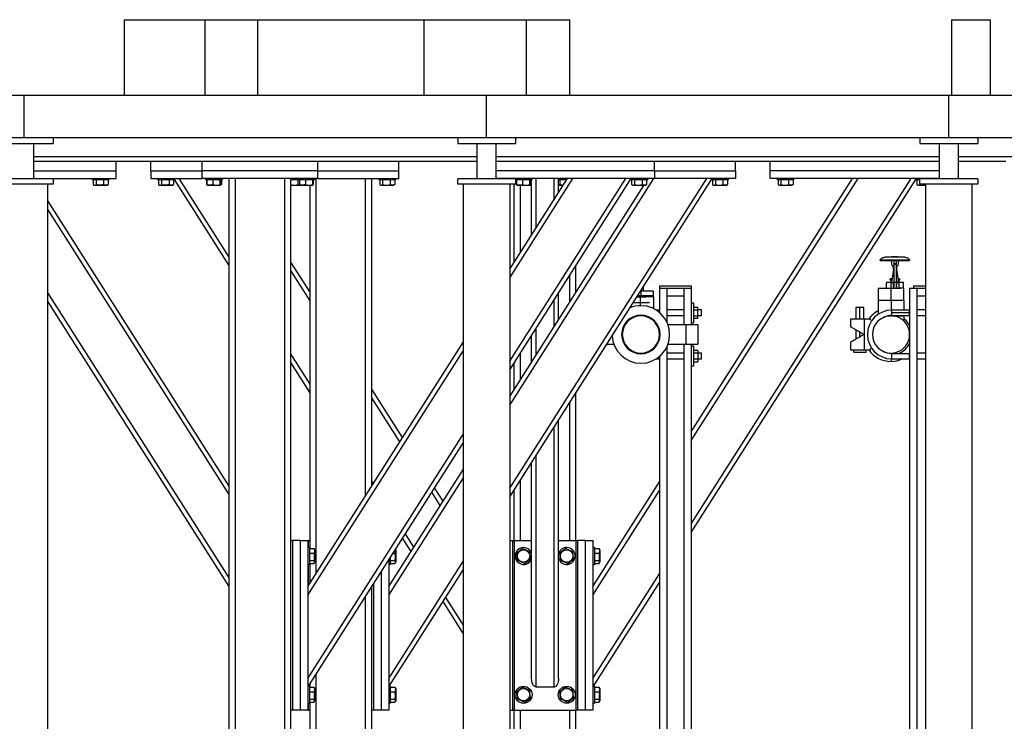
# Model space of a CAD drawing. Header units: millimetres. Extents: x 0 to 841, y 0 to 594.
# Tile 153 of 155: x 578 to 610, y 549 to 572. Entities that reach past the tile are written whole.
import ezdxf

# ---------------------------------------------------------------- set-up
doc = ezdxf.new("R2010")
doc.units = ezdxf.units.MM
doc.layers.add('TRAIT-FORT', color=4, linetype='Continuous', lineweight=25)

msp = doc.modelspace()

# ---------------------------------------------------------------- linework, layer by layer
at = {"layer": 'TRAIT-FORT', "color": 4, "linetype": 'Continuous', "lineweight": 25}
for p, q in [((581.53972, 569.05801), (581.53972, 571.52051)), ((581.53972, 571.52051), (584.15901, 571.52051)), ((584.15901, 569.05801), (584.15901, 571.52051)), ((584.15901, 571.52051), (585.85922, 571.52051)), ((585.85922, 571.52051), (585.85929, 571.52051)), ((585.85922, 569.05801), (585.85922, 571.52051)), ((585.85929, 571.52051), (585.8594, 571.52051)), ((585.85929, 569.05801), (585.85929, 571.52051)), ((585.8594, 571.52051), (591.25669, 571.52051)), ((585.8594, 569.05801), (585.8594, 571.52051)), ((591.2566, 571.52051), (594.57646, 571.52051)), ((591.25669, 569.05801), (591.25669, 571.52051)), ((594.57646, 569.05801), (594.57646, 571.52051)), ((594.57646, 571.52051), (595.98634, 571.52051)), ((595.98634, 569.05801), (595.98634, 571.52051)), ((608.3695, 571.52051), (608.3695, 569.05801)), ((608.3695, 571.52051), (609.6331, 571.52051)), ((609.6331, 569.05801), (609.6331, 571.52051)), ((578.28544, 569.05801), (563.28544, 569.05801)), ((578.28544, 567.68301), (578.28544, 569.05801)), ((593.28545, 569.05801), (578.28544, 569.05801)), ((593.28545, 567.68301), (593.28545, 569.05801)), ((608.28545, 569.05801), (593.28545, 569.05801)), ((608.28545, 567.68301), (608.28545, 569.05801)), ((623.28544, 569.05801), (608.28545, 569.05801)), ((578.28544, 567.68301), (563.28544, 567.68301)), ((577.34794, 567.50801), (579.22295, 567.50801)), ((593.28545, 567.68301), (578.28544, 567.68301)), ((578.58544, 567.50801), (578.58544, 566.35801)), ((579.22295, 567.68301), (579.22295, 567.50801)), ((592.34794, 567.68301), (592.34794, 567.50801)), ((592.34794, 567.50801), (594.22295, 567.50801)), ((592.98545, 566.35801), (592.98545, 567.50801)), ((608.28545, 567.68301), (593.28545, 567.68301)), ((593.58544, 567.50801), (593.58544, 566.35801)), ((594.22295, 567.68301), (594.22295, 567.50801)), ((607.34795, 567.68301), (607.34795, 567.50801)), ((607.34795, 567.50801), (609.22294, 567.50801)), ((607.98544, 566.35801), (607.98544, 567.50801)), ((623.28544, 567.68301), (608.28545, 567.68301)), ((608.58545, 567.50801), (608.58545, 566.35801)), ((609.22294, 567.68301), (609.22294, 567.50801)), ((592.98545, 567.07051), (578.58544, 567.07051)), ((584.06113, 566.92051), (578.58544, 566.92051)), ((581.26113, 566.62051), (581.26113, 566.92051)), ((582.38613, 566.62051), (582.38613, 566.92051)), ((587.81112, 566.92051), (584.06113, 566.92051)), ((584.06113, 566.62051), (584.06113, 566.92051)), ((592.98545, 566.92051), (587.81112, 566.92051)), ((587.81112, 566.62051), (587.81112, 566.92051)), ((590.43612, 566.62051), (590.43612, 566.92051)), ((607.98544, 567.07051), (593.58544, 567.07051)), ((598.73613, 566.92051), (593.58544, 566.92051)), ((607.98544, 566.92051), (598.73613, 566.92051)), ((598.73613, 566.62051), (598.73613, 566.92051)), ((601.36113, 566.62051), (601.36113, 566.92051)), ((602.48613, 566.62051), (602.48613, 566.92051)), ((622.98544, 567.07051), (608.58545, 567.07051)), ((610.13612, 566.92051), (608.58545, 566.92051)), ((578.58544, 566.62051), (581.26113, 566.62051)), ((581.26113, 566.37051), (581.26113, 566.62051)), ((582.38613, 566.62051), (582.38613, 566.37051)), ((582.38613, 566.62051), (584.06113, 566.62051)), ((584.06113, 566.37051), (584.06113, 566.62051)), ((587.81112, 566.62051), (584.06113, 566.62051)), ((587.81112, 566.62051), (590.43612, 566.62051)), ((587.81112, 566.37051), (587.81112, 566.62051)), ((590.43612, 566.37051), (590.43612, 566.62051)), ((598.73613, 566.62051), (593.58544, 566.62051)), ((598.73613, 566.62051), (598.73613, 566.37051)), ((598.73613, 566.62051), (601.36113, 566.62051)), ((601.36113, 566.62051), (601.36113, 566.37051)), ((602.48613, 566.37051), (602.48613, 566.62051)), ((607.98544, 566.62051), (602.48613, 566.62051)), ((579.22295, 566.35801), (577.34794, 566.35801)), ((579.22295, 566.18301), (577.34794, 566.18301)), ((578.58544, 566.37051), (581.26113, 566.37051)), ((578.59337, 566.35801), (578.58544, 566.37047)), ((579.03544, 566.18301), (579.03544, 544.10801)), ((579.22295, 566.35801), (579.22295, 566.18301)), ((580.48613, 566.37051), (580.48613, 566.32051)), ((581.03612, 566.32051), (580.48613, 566.32051)), ((580.51763, 566.32051), (580.51763, 566.17062)), ((580.52996, 566.16242), (580.55925, 566.14551)), ((580.61313, 566.32051), (580.61313, 566.17062)), ((580.85663, 566.32051), (580.85663, 566.17062)), ((580.963, 566.14551), (580.99229, 566.16242)), ((581.00463, 566.17062), (580.99181, 566.16323)), ((581.00463, 566.32051), (581.00463, 566.17062)), ((581.03612, 566.32051), (581.03612, 566.37051)), ((582.38613, 566.37051), (584.06113, 566.37051)), ((582.61113, 566.37051), (582.61113, 566.32051)), ((583.16112, 566.32051), (582.61113, 566.32051)), ((582.64263, 566.32051), (582.64263, 566.17062)), ((582.65496, 566.16242), (582.68425, 566.14551)), ((582.73813, 566.32051), (582.73813, 566.17062)), ((582.98163, 566.32051), (582.98163, 566.17062)), ((583.088, 566.14551), (583.11729, 566.16242)), ((583.12962, 566.17062), (583.11681, 566.16323)), ((583.12962, 566.32051), (583.12962, 566.17062)), ((583.16112, 566.32051), (583.16112, 566.37051)), ((584.93613, 563.54193), (583.16112, 566.33122)), ((584.93613, 563.82133), (583.31393, 566.37051)), ((587.81112, 566.37051), (584.06113, 566.37051)), ((584.16112, 566.37051), (584.16112, 566.32051)), ((584.71113, 566.32051), (584.16112, 566.32051)), ((584.19263, 566.32051), (584.19263, 566.17062)), ((584.20497, 566.16242), (584.22199, 566.15259)), ((584.21011, 566.32051), (584.21011, 566.17062)), ((584.40582, 566.32051), (584.40582, 566.17062)), ((584.63184, 566.32051), (584.63184, 566.17062)), ((584.65082, 566.15291), (584.66729, 566.16242)), ((584.67962, 566.17062), (584.65805, 566.16259)), ((584.66215, 566.32051), (584.66215, 566.17062)), ((584.67962, 566.17062), (584.66682, 566.16323)), ((584.67962, 566.32051), (584.67962, 566.17062)), ((584.71113, 566.32051), (584.71113, 566.37051)), ((584.93613, 546.57051), (584.93613, 566.37051)), ((585.13612, 546.57051), (585.13612, 566.37051)), ((586.73613, 546.57051), (586.73613, 566.37051)), ((586.93612, 554.62051), (586.93612, 566.37051)), ((587.16113, 566.32051), (586.93612, 566.32051)), ((587.15664, 566.32051), (587.15664, 566.17062)), ((587.16113, 566.37051), (587.16113, 566.32051)), ((587.71113, 566.32051), (587.16113, 566.32051)), ((587.20496, 566.16242), (587.22186, 566.15266)), ((587.2101, 566.32051), (587.2101, 566.17062)), ((587.40582, 566.32051), (587.40582, 566.17062)), ((587.63185, 566.32051), (587.63185, 566.17062)), ((587.66216, 566.32051), (587.66216, 566.17062)), ((587.71113, 566.32051), (587.71113, 566.37051)), ((587.76112, 553.56225), (587.76112, 566.37051)), ((587.81112, 566.37051), (590.43612, 566.37051)), ((589.36113, 556.07653), (589.36113, 566.37051)), ((589.56112, 556.39082), (589.56112, 566.37051)), ((589.78613, 566.37051), (589.78613, 566.32051)), ((590.16647, 566.32051), (589.78613, 566.32051)), ((589.81763, 566.32051), (589.81763, 566.17062)), ((589.82997, 566.16242), (589.85925, 566.14551)), ((589.91314, 566.32051), (589.91314, 566.17062)), ((590.15663, 566.32051), (590.15663, 566.17062)), ((590.33613, 566.32051), (590.16647, 566.32051)), ((590.263, 566.14551), (590.29229, 566.16242)), ((590.30462, 566.17062), (590.29182, 566.16323)), ((590.30462, 566.32051), (590.30462, 566.17062)), ((590.33613, 566.32051), (590.33613, 566.37051)), ((592.34794, 566.18301), (592.34794, 566.35801)), ((594.22295, 566.35801), (592.34794, 566.35801)), ((594.22295, 566.18301), (592.34794, 566.18301)), ((592.53544, 544.10801), (592.53544, 566.18301)), ((598.73613, 566.37051), (593.58544, 566.37051)), ((594.01112, 566.35801), (594.01112, 566.37051)), ((594.03544, 563.42189), (595.91183, 566.37051)), ((594.03544, 563.1425), (596.08963, 566.37051)), ((594.03544, 560.44168), (597.80833, 566.37051)), ((594.03544, 559.0175), (598.71463, 566.37051)), ((594.03544, 556.31668), (600.43333, 566.37051)), ((594.03544, 560.16229), (597.96112, 566.33122)), ((594.03544, 556.03729), (600.58612, 566.33122)), ((594.03544, 566.18301), (594.03544, 544.10801)), ((594.18612, 566.35801), (594.18612, 566.37051)), ((594.18612, 563.65868), (594.18612, 566.18301)), ((594.21112, 566.37051), (594.21112, 566.35801)), ((594.22295, 566.35801), (594.22295, 566.18301)), ((594.2321, 566.32051), (594.22295, 566.32051)), ((594.76113, 566.32051), (594.2321, 566.32051)), ((594.2601, 566.32051), (594.2601, 566.17062)), ((594.45582, 566.32051), (594.45582, 566.17062)), ((594.68184, 566.32051), (594.68184, 566.17062)), ((594.69679, 566.15372), (594.74862, 566.16259)), ((594.71215, 566.32051), (594.71215, 566.17062)), ((594.74862, 564.54261), (594.74862, 566.32051)), ((594.76113, 566.32051), (594.76113, 566.37051)), ((594.89862, 564.77832), (594.89862, 566.37051)), ((595.47363, 565.68189), (595.47363, 566.37051)), ((595.61113, 566.37051), (595.61113, 566.32051)), ((595.6321, 566.32051), (595.61113, 566.32051)), ((595.62362, 565.91761), (595.62362, 566.32051)), ((595.88002, 566.32051), (595.6321, 566.32051)), ((595.6601, 566.32051), (595.6601, 566.17062)), ((595.85583, 566.32051), (595.85583, 566.28249)), ((597.96112, 566.37051), (597.96112, 566.32051)), ((598.34146, 566.32051), (597.96112, 566.32051)), ((597.99263, 566.32051), (597.99263, 566.17062)), ((598.00496, 566.16242), (598.03425, 566.14551)), ((598.08814, 566.32051), (598.08814, 566.17062)), ((598.33163, 566.32051), (598.33163, 566.17062)), ((598.51113, 566.32051), (598.34146, 566.32051)), ((598.438, 566.14551), (598.46729, 566.16242)), ((598.47962, 566.17062), (598.46682, 566.16323)), ((598.47962, 566.2806), (598.50502, 566.32051)), ((598.47962, 566.32051), (598.47962, 566.17062)), ((598.51113, 566.32051), (598.51113, 566.37051)), ((598.51113, 566.33011), (598.53683, 566.37051)), ((601.36113, 566.37051), (598.73613, 566.37051)), ((599.92859, 558.14683), (605.16183, 566.37051)), ((599.92859, 557.86744), (605.33963, 566.37051)), ((599.92859, 555.16662), (607.05833, 566.37051)), ((599.92859, 554.88723), (607.21112, 566.33122)), ((600.58612, 566.37051), (600.58612, 566.32051)), ((600.96646, 566.32051), (600.58612, 566.32051)), ((600.61763, 566.32051), (600.61763, 566.17062)), ((600.62996, 566.16242), (600.65925, 566.14551)), ((600.71314, 566.32051), (600.71314, 566.17062)), ((600.95663, 566.32051), (600.95663, 566.17062)), ((601.13613, 566.32051), (600.96646, 566.32051)), ((601.063, 566.14551), (601.09229, 566.16242)), ((601.10462, 566.17062), (601.09182, 566.16323)), ((601.10462, 566.32051), (601.10462, 566.17062)), ((601.13613, 566.32051), (601.13613, 566.37051)), ((607.98544, 566.37051), (602.48613, 566.37051)), ((602.71112, 566.37051), (602.71112, 566.32051)), ((603.09146, 566.32051), (602.71112, 566.32051)), ((602.74263, 566.32051), (602.74263, 566.17062)), ((602.75496, 566.16242), (602.78425, 566.14551)), ((602.83813, 566.32051), (602.83813, 566.17062)), ((603.08163, 566.32051), (603.08163, 566.17062)), ((603.26112, 566.32051), (603.09146, 566.32051)), ((603.188, 566.14551), (603.21729, 566.16242)), ((603.22963, 566.17062), (603.21682, 566.16323)), ((603.22963, 566.32051), (603.22963, 566.17062)), ((603.26112, 566.32051), (603.26112, 566.37051)), ((607.21112, 566.37051), (607.21112, 566.32051)), ((607.34795, 566.32051), (607.21112, 566.32051)), ((607.24263, 566.32051), (607.24263, 566.17062)), ((607.25497, 566.16242), (607.28426, 566.14551)), ((607.33814, 566.32051), (607.33814, 566.17062)), ((607.34795, 566.18301), (607.34795, 566.35801)), ((609.22294, 566.35801), (607.34795, 566.35801)), ((609.22294, 566.18301), (607.34795, 566.18301)), ((607.53544, 544.10801), (607.53544, 566.18301)), ((607.76113, 566.35801), (607.76113, 566.37051)), ((609.03544, 566.18301), (609.03544, 544.10801)), ((609.22294, 566.35801), (609.22294, 566.18301)), ((580.963, 566.14551), (580.55925, 566.14551)), ((583.088, 566.14551), (582.68425, 566.14551)), ((584.22199, 566.15259), (584.23425, 566.14551)), ((584.638, 566.14551), (584.23425, 566.14551)), ((584.638, 566.14551), (584.65026, 566.15259)), ((587.0362, 566.14551), (586.93612, 566.14551)), ((587.23425, 566.14551), (587.0362, 566.14551)), ((587.22199, 566.15259), (587.23425, 566.14551)), ((587.638, 566.14551), (587.23425, 566.14551)), ((587.56113, 554.364), (587.56113, 566.14551)), ((587.638, 566.14551), (587.65027, 566.15259)), ((590.0362, 566.14551), (589.85925, 566.14551)), ((590.263, 566.14551), (590.0362, 566.14551)), ((594.03544, 559.29689), (598.39365, 566.14551)), ((594.27199, 566.15259), (594.28426, 566.14551)), ((594.68801, 566.14551), (594.28426, 566.14551)), ((594.38612, 563.97296), (594.38612, 566.14551)), ((594.68801, 566.14551), (594.70026, 566.15259)), ((594.74862, 566.14551), (594.68801, 566.14551)), ((595.68425, 566.14551), (595.62362, 566.14551)), ((595.67198, 566.15259), (595.68425, 566.14551)), ((595.76865, 566.14551), (595.68425, 566.14551)), ((598.2112, 566.14551), (598.03425, 566.14551)), ((598.438, 566.14551), (598.2112, 566.14551)), ((600.8362, 566.14551), (600.65925, 566.14551)), ((601.063, 566.14551), (600.8362, 566.14551)), ((602.96119, 566.14551), (602.78425, 566.14551)), ((603.188, 566.14551), (602.96119, 566.14551)), ((607.4612, 566.14551), (607.28426, 566.14551)), ((607.53544, 566.14551), (607.4612, 566.14551)), ((584.93613, 556.39082), (579.03544, 565.66332)), ((584.93613, 556.11143), (579.03544, 565.38393)), ((587.56113, 562.67654), (586.93612, 563.65868)), ((606.05919, 563.70756), (606.05919, 563.72749)), ((606.05919, 563.72749), (607.0117, 563.72749)), ((606.05919, 563.70756), (607.0117, 563.70756)), ((606.24409, 563.8167), (606.21794, 563.8167)), ((606.44468, 563.53119), (606.42302, 563.70756)), ((606.43702, 563.82662), (606.43702, 563.81587)), ((606.63387, 563.82662), (606.43702, 563.82662)), ((606.49576, 563.695), (606.49576, 563.60418)), ((606.57513, 563.60418), (606.49576, 563.60418)), ((606.49576, 563.60418), (606.49576, 563.57305)), ((606.57513, 563.695), (606.57513, 563.60418)), ((606.57513, 563.60418), (606.57513, 563.57305)), ((606.64787, 563.70756), (606.62622, 563.53119)), ((606.63387, 563.81541), (606.63387, 563.82662)), ((606.85294, 563.8167), (606.83504, 563.8167)), ((607.0117, 563.72749), (607.0117, 563.70756)), ((587.56113, 562.39714), (586.93612, 563.37928)), ((596.18612, 562.67654), (596.18612, 563.54193)), ((606.49576, 563.49071), (606.4346, 563.05555)), ((606.44468, 563.53119), (606.49576, 563.53119)), ((606.48592, 563.42078), (606.48592, 563.434)), ((606.49576, 563.434), (606.48592, 563.434)), ((606.57513, 563.57305), (606.49576, 563.57305)), ((606.49576, 563.57305), (606.49576, 562.99652)), ((606.57513, 563.57305), (606.57513, 562.99652)), ((606.57513, 563.53119), (606.62622, 563.53119)), ((606.57513, 563.49071), (606.63629, 563.05555)), ((606.58496, 563.434), (606.57513, 563.434)), ((606.58496, 563.434), (606.58496, 563.42078)), ((595.98612, 562.36225), (595.98612, 563.22765)), ((606.25764, 562.80801), (606.25764, 562.99652)), ((606.41157, 562.99652), (606.25764, 562.99652)), ((606.44316, 563.1165), (606.38543, 563.1165)), ((606.38543, 563.09574), (606.38543, 563.1165)), ((606.38543, 563.09574), (606.44024, 563.09574)), ((606.41117, 563.02574), (606.38543, 563.09574)), ((606.39327, 562.99652), (606.49576, 562.99652)), ((606.41117, 563.02574), (606.42353, 563.02574)), ((606.41117, 562.99652), (606.41117, 563.02574)), ((606.41157, 562.80801), (606.41157, 562.99652)), ((606.47764, 562.99652), (606.41157, 562.99652)), ((606.47764, 562.99652), (606.47764, 562.80801)), ((606.48701, 562.99652), (606.47764, 562.99652)), ((606.57513, 562.99652), (606.49576, 562.99652)), ((606.49576, 562.99652), (606.49576, 562.80801)), ((606.67762, 562.99652), (606.57513, 562.99652)), ((606.57513, 562.99652), (606.57513, 562.80801)), ((606.59325, 562.99652), (606.58388, 562.99652)), ((606.59325, 562.80801), (606.59325, 562.99652)), ((606.59325, 562.99652), (606.65932, 562.99652)), ((606.68546, 563.1165), (606.62772, 563.1165)), ((606.63064, 563.09574), (606.68546, 563.09574)), ((606.64737, 563.02574), (606.65972, 563.02574)), ((606.65932, 562.99652), (606.65932, 562.80801)), ((606.81326, 562.99652), (606.65932, 562.99652)), ((606.68546, 563.09574), (606.65972, 563.02574)), ((606.65972, 563.02574), (606.65972, 562.99652)), ((606.68546, 563.1165), (606.68546, 563.09574)), ((606.81326, 562.80801), (606.81326, 562.99652)), ((584.93613, 553.41061), (579.03544, 562.68312)), ((595.62362, 561.79261), (595.62362, 562.65801)), ((598.2987, 562.71803), (598.28682, 562.71803)), ((598.2987, 562.71803), (598.2987, 562.73668)), ((598.70289, 562.71803), (598.2987, 562.71803)), ((598.2987, 562.55801), (598.2987, 562.71803)), ((598.3787, 562.71803), (598.3787, 562.86241)), ((598.70289, 562.55801), (598.70289, 562.71803)), ((598.89608, 562.88301), (599.92859, 562.88301)), ((598.89608, 562.88301), (598.89608, 562.80801)), ((598.89608, 562.80801), (599.13358, 562.80801)), ((598.89608, 562.80801), (598.89608, 562.02034)), ((598.89608, 562.80801), (599.92859, 562.80801)), ((599.13358, 562.80801), (599.13358, 561.71355)), ((599.69109, 562.80801), (599.69109, 561.62551)), ((599.69109, 562.80801), (599.92859, 562.80801)), ((599.92859, 562.88301), (599.92859, 562.80801)), ((599.92859, 562.80801), (599.92859, 561.62551)), ((605.99293, 562.80801), (605.99293, 562.41126)), ((605.99293, 562.80801), (606.41044, 562.80801)), ((606.41044, 562.41126), (606.41044, 562.80801)), ((606.41044, 562.80801), (606.70741, 562.80801)), ((606.59325, 562.80801), (606.65932, 562.80801)), ((606.81326, 562.80801), (606.65932, 562.80801)), ((606.81718, 562.80801), (606.82796, 562.80801)), ((606.82796, 562.41126), (606.82796, 562.80801)), ((607.0137, 562.80801), (607.0137, 544.25801)), ((607.0137, 562.80801), (607.2512, 562.80801)), ((607.13869, 562.88301), (607.13869, 562.80801)), ((607.13869, 562.88301), (607.53544, 562.88301)), ((607.2512, 562.80801), (607.53544, 562.80801)), ((607.2512, 562.80801), (607.2512, 544.25801)), ((584.93613, 553.13122), (579.03544, 562.40372)), ((595.47363, 561.55689), (595.47363, 562.42229)), ((598.28565, 562.33246), (598.04146, 562.33246)), ((598.16547, 562.52734), (598.28544, 562.52734)), ((598.2987, 562.55801), (598.18499, 562.55801)), ((598.28544, 562.33246), (598.28544, 562.52734)), ((598.28544, 562.52734), (598.44907, 562.52734)), ((598.56736, 562.33246), (598.28565, 562.33246)), ((598.28565, 562.24143), (598.28565, 562.33246)), ((598.70289, 562.55801), (598.2987, 562.55801)), ((598.2987, 562.55801), (598.2987, 562.52734)), ((598.7112, 562.52734), (598.44907, 562.52734)), ((598.63207, 562.52734), (598.63207, 562.55801)), ((598.7112, 562.14245), (598.7112, 562.52734)), ((599.13358, 562.55801), (599.69109, 562.55801)), ((599.92859, 562.33676), (600.00358, 562.33676)), ((600.00358, 562.33676), (600.00358, 561.68676)), ((605.98919, 562.41126), (605.98919, 561.9609)), ((606.41065, 562.41126), (605.98919, 562.41126)), ((606.83169, 562.41126), (606.41065, 562.41126)), ((606.41065, 562.41126), (606.41065, 562.09884)), ((606.83169, 562.09926), (606.83169, 562.41126)), ((607.2512, 562.55801), (607.53544, 562.55801)), ((598.88984, 562.09926), (598.78807, 562.09926)), ((598.88984, 562.02558), (598.88984, 562.11176)), ((598.89608, 562.11176), (598.88984, 562.11176)), ((599.69109, 562.11176), (599.13358, 562.11176)), ((600.00358, 562.19939), (600.14108, 562.19939)), ((600.00358, 562.10558), (600.14108, 562.10558)), ((600.14108, 562.10558), (600.14108, 562.19939)), ((600.26483, 562.11176), (600.14108, 562.11176)), ((600.14108, 561.91794), (600.14108, 562.10558)), ((600.26483, 561.91176), (600.26483, 562.11176)), ((605.27294, 562.18301), (605.27294, 561.80801)), ((605.39795, 562.18301), (605.27294, 562.18301)), ((605.52294, 562.18301), (605.39795, 562.18301)), ((605.39795, 561.80801), (605.39795, 562.18301)), ((605.52294, 561.80801), (605.52294, 562.18301)), ((607.00744, 562.09926), (606.43619, 562.09926)), ((606.43619, 562.01176), (606.43619, 562.09926)), ((606.43619, 561.92426), (606.43619, 562.01176)), ((607.00744, 562.01176), (606.43619, 562.01176)), ((607.00744, 561.91176), (607.00744, 562.11176)), ((607.0137, 562.11176), (607.00744, 562.11176)), ((607.53544, 562.11176), (607.2512, 562.11176)), ((599.69109, 561.91176), (599.13358, 561.91176)), ((600.00358, 561.91794), (600.14108, 561.91794)), ((600.14108, 561.82412), (600.00358, 561.82412)), ((600.14108, 561.82412), (600.14108, 561.91794)), ((600.26483, 561.91176), (600.14108, 561.91176)), ((605.09799, 561.80801), (605.09799, 561.56045)), ((605.54795, 561.80801), (605.098, 561.80801)), ((605.54795, 560.80801), (605.54795, 561.80801)), ((605.74419, 561.80801), (605.54795, 561.80801)), ((605.74419, 561.76702), (605.74419, 561.80801)), ((606.31028, 561.91126), (606.41065, 561.91126)), ((606.41065, 561.92373), (606.41065, 561.91126)), ((606.41065, 561.91126), (606.83169, 561.91126)), ((606.43619, 561.92426), (607.00744, 561.92426)), ((606.83169, 561.91126), (606.83169, 561.92426)), ((606.83169, 561.73981), (606.83169, 561.91126)), ((607.0137, 561.91176), (607.00744, 561.91176)), ((607.53544, 561.91176), (607.2512, 561.91176)), ((594.89862, 560.65332), (594.89862, 561.51872)), ((599.74805, 561.62551), (599.17063, 561.62551)), ((599.74805, 561.62551), (599.74805, 560.99051)), ((600.13752, 561.62551), (599.74805, 561.62551)), ((599.92859, 561.68676), (600.00358, 561.68676)), ((600.13752, 561.62551), (600.13752, 560.99051)), ((605.27294, 561.45956), (605.27294, 561.15645)), ((605.39795, 561.22862), (605.39795, 561.38739)), ((587.48613, 553.13011), (592.53544, 561.06475)), ((594.74862, 560.41761), (594.74862, 561.28301)), ((605.09799, 561.05565), (605.09799, 560.80801)), ((605.52294, 561.30079), (605.52294, 561.31522)), ((605.53546, 561.30303), (605.53546, 561.31318)), ((587.48613, 552.85071), (592.53544, 560.78535)), ((597.18749, 560.99051), (597.41504, 560.99051)), ((599.13358, 560.90246), (599.13358, 544.25801)), ((599.17063, 560.99051), (599.74805, 560.99051)), ((599.69109, 560.99051), (599.69109, 544.25801)), ((599.74805, 560.99051), (600.13752, 560.99051)), ((599.92859, 560.99051), (599.92859, 544.25801)), ((600.00358, 560.92926), (599.92859, 560.92926)), ((600.00358, 560.92926), (600.00358, 560.27926)), ((600.14108, 560.79189), (600.00358, 560.79189)), ((600.14108, 560.79189), (600.14108, 560.69807)), ((605.19795, 560.73301), (605.19795, 560.80801)), ((605.19795, 560.73301), (605.59794, 560.73301)), ((605.54795, 560.80801), (605.74419, 560.80801)), ((605.59794, 560.73301), (605.59794, 560.80801)), ((605.74419, 560.80801), (605.74419, 560.84899)), ((587.56113, 559.69633), (586.93612, 560.67847)), ((594.38612, 559.84796), (594.38612, 560.71336)), ((598.78807, 560.51676), (598.88984, 560.51676)), ((598.88984, 560.50426), (598.88984, 560.59043)), ((598.89608, 560.50426), (598.88984, 560.50426)), ((598.89608, 560.59567), (598.89608, 544.25801)), ((599.69109, 560.70426), (599.13358, 560.70426)), ((599.69109, 560.50426), (599.13358, 560.50426)), ((600.14108, 560.69807), (600.00358, 560.69807)), ((600.14108, 560.51044), (600.00358, 560.51044)), ((600.00358, 560.41662), (600.14108, 560.41662)), ((600.26483, 560.70426), (600.14108, 560.70426)), ((600.14108, 560.69807), (600.14108, 560.51044)), ((600.14108, 560.51044), (600.14108, 560.41662)), ((600.26483, 560.50426), (600.14108, 560.50426)), ((600.26483, 560.50426), (600.26483, 560.70426)), ((606.41044, 560.51717), (606.41044, 560.43301)), ((606.43619, 560.51676), (606.43619, 560.69176)), ((606.43619, 560.69176), (607.00744, 560.69176)), ((606.43619, 560.51676), (607.00744, 560.51676)), ((607.00744, 560.50426), (607.00744, 560.70426)), ((607.0137, 560.70426), (607.00744, 560.70426)), ((607.0137, 560.50426), (607.00744, 560.50426)), ((607.53544, 560.70426), (607.2512, 560.70426)), ((607.53544, 560.50426), (607.2512, 560.50426)), ((587.56113, 559.41693), (586.93612, 560.39908)), ((594.18612, 559.53368), (594.18612, 560.39908)), ((600.00358, 560.27926), (599.92859, 560.27926)), ((590.56112, 557.96225), (589.56112, 559.53368)), ((590.47223, 557.82255), (589.56112, 559.25428)), ((596.18612, 554.62051), (596.18612, 559.41693)), ((595.98612, 554.62051), (595.98612, 559.10265)), ((595.62362, 550.1499), (595.62362, 558.53301)), ((595.47363, 549.87051), (595.47363, 558.29729)), ((587.48613, 550.1499), (592.53544, 558.08454)), ((587.50203, 549.89551), (592.53544, 557.80515)), ((594.89862, 549.87051), (594.89862, 557.39372)), ((590.11112, 553.13011), (592.53544, 556.93975)), ((594.74862, 550.1499), (594.74862, 557.15801)), ((590.11112, 552.85071), (592.53544, 556.66035)), ((594.38612, 554.62051), (594.38612, 556.58836)), ((589.61287, 556.47215), (589.56112, 556.55347)), ((591.87363, 555.89975), (591.59827, 556.33245)), ((594.18612, 554.62051), (594.18612, 556.27408)), ((596.73613, 553.13011), (598.89608, 556.52433)), ((591.78472, 555.76005), (591.50937, 556.19275)), ((596.73613, 552.85071), (598.89608, 556.24493)), ((590.83648, 554.26995), (590.56112, 554.70265)), ((590.92538, 554.40965), (590.65003, 554.84235)), ((586.93612, 549.12051), (586.93612, 554.62051)), ((586.93612, 554.62051), (586.98612, 554.62051)), ((586.98612, 554.62051), (586.98612, 549.12051)), ((587.23613, 554.62051), (586.98612, 554.62051)), ((587.23613, 554.62051), (587.23613, 549.12051)), ((587.23613, 554.62051), (587.48613, 554.62051)), ((587.48613, 554.62051), (587.51113, 554.62051)), ((587.48613, 554.62051), (587.48613, 549.12051)), ((587.53613, 554.3955), (587.48613, 554.3955)), ((587.51113, 554.3955), (587.51113, 554.62051)), ((587.51113, 554.62051), (587.56113, 554.62051)), ((587.53613, 554.3955), (587.53613, 554.22584)), ((587.53613, 554.364), (587.68601, 554.364)), ((587.68601, 554.364), (587.6934, 554.3512)), ((587.71113, 554.32238), (587.69421, 554.35167)), ((594.03544, 554.62051), (594.13613, 554.62051)), ((594.13613, 549.12051), (594.13613, 554.62051)), ((594.13613, 554.62051), (594.18612, 554.62051)), ((594.18612, 554.62051), (594.18612, 549.12051)), ((594.18612, 554.62051), (594.74862, 554.62051)), ((595.62362, 554.62051), (596.18612, 554.62051)), ((596.18612, 554.62051), (596.23613, 554.62051)), ((596.18612, 554.62051), (596.18612, 549.12051)), ((596.23613, 554.62051), (596.23613, 549.12051)), ((596.48612, 554.62051), (596.23613, 554.62051)), ((596.48612, 554.62051), (596.48612, 549.12051)), ((596.48612, 554.62051), (596.73613, 554.62051)), ((596.73613, 554.62051), (596.73613, 549.12051)), ((596.78613, 554.3955), (596.73613, 554.3955)), ((596.78613, 554.3955), (596.78613, 554.22584)), ((596.78613, 554.364), (596.93601, 554.364)), ((596.93601, 554.364), (596.9434, 554.3512)), ((596.96112, 554.32238), (596.94422, 554.35167)), ((587.53613, 554.22584), (587.53613, 553.84551)), ((587.53613, 554.21601), (587.68601, 554.21601)), ((587.71113, 554.32238), (587.71113, 554.09558)), ((587.71113, 554.09558), (587.71113, 553.91863)), ((590.16113, 554.07408), (590.16113, 553.84551)), ((590.25145, 554.21601), (590.31101, 554.21601)), ((590.33613, 554.32238), (590.32805, 554.33638)), ((590.33613, 554.32238), (590.33613, 554.09558)), ((590.33613, 554.09558), (590.33613, 553.91863)), ((595.6321, 554.22584), (595.62362, 554.20247)), ((596.78613, 554.22584), (596.78613, 553.84551)), ((596.78613, 554.21601), (596.93601, 554.21601)), ((596.96112, 554.32238), (596.96112, 554.09558)), ((596.96112, 554.09558), (596.96112, 553.91863)), ((587.48613, 553.84551), (587.53613, 553.84551)), ((587.51113, 553.16939), (587.51113, 553.84551)), ((587.53613, 553.97251), (587.68601, 553.97251)), ((587.53613, 553.87701), (587.68601, 553.87701)), ((587.56113, 553.24796), (587.56113, 553.87701)), ((587.69421, 553.88934), (587.71113, 553.91863)), ((590.11112, 553.99551), (590.11112, 549.12051)), ((590.11112, 550.1499), (592.53544, 553.95954)), ((590.11112, 553.84551), (590.16113, 553.84551)), ((590.16113, 553.97251), (590.31101, 553.97251)), ((590.16113, 553.87701), (590.31101, 553.87701)), ((590.31921, 553.88934), (590.33613, 553.91863)), ((596.73613, 553.84551), (596.78613, 553.84551)), ((596.78613, 553.97251), (596.93601, 553.97251)), ((596.78613, 553.87701), (596.93601, 553.87701)), ((596.94422, 553.88934), (596.96112, 553.91863)), ((589.86113, 553.60265), (589.86113, 549.12051)), ((590.12703, 549.89551), (592.53544, 553.68015)), ((596.73613, 550.1499), (598.89608, 553.54412)), ((589.56112, 549.12051), (589.56112, 553.13122)), ((589.61112, 553.20979), (589.61112, 549.12051)), ((596.75203, 549.89551), (598.89608, 553.26473)), ((589.36113, 546.57051), (589.36113, 552.81693)), ((592.53544, 551.87954), (591.96252, 552.77985)), ((592.53544, 551.60015), (591.87363, 552.64015)), ((587.76112, 546.57051), (587.76112, 550.30265)), ((587.53613, 549.89551), (587.48613, 549.89551)), ((587.51113, 549.89551), (587.51113, 549.90979)), ((587.53613, 549.89551), (587.53613, 549.72584)), ((587.56113, 549.864), (587.56113, 549.98836)), ((590.16113, 549.89551), (590.11112, 549.89551)), ((590.16113, 549.89551), (590.16113, 549.72584)), ((595.47363, 549.87051), (594.89862, 549.87051)), ((596.78613, 549.89551), (596.73613, 549.89551)), ((596.78613, 549.89551), (596.78613, 549.72584)), ((587.53613, 549.864), (587.68601, 549.864)), ((587.53613, 549.72584), (587.53613, 549.34551)), ((587.53613, 549.71601), (587.68601, 549.71601)), ((587.68601, 549.864), (587.6934, 549.8512)), ((587.71113, 549.82238), (587.69421, 549.85167)), ((587.71113, 549.82238), (587.71113, 549.59558)), ((587.71113, 549.59558), (587.71113, 549.41863)), ((590.16113, 549.864), (590.31101, 549.864)), ((590.16113, 549.72584), (590.16113, 549.34551)), ((590.16113, 549.71601), (590.31101, 549.71601)), ((590.31101, 549.864), (590.3184, 549.8512)), ((590.33613, 549.82238), (590.31921, 549.85167)), ((590.33613, 549.82238), (590.33613, 549.59558)), ((590.33613, 549.59558), (590.33613, 549.41863)), ((596.78613, 549.864), (596.93601, 549.864)), ((596.78613, 549.72584), (596.78613, 549.34551)), ((596.78613, 549.71601), (596.93601, 549.71601)), ((596.93601, 549.864), (596.9434, 549.8512)), ((596.96112, 549.82238), (596.94422, 549.85167)), ((596.96112, 549.82238), (596.96112, 549.59558)), ((596.96112, 549.59558), (596.96112, 549.41863)), ((587.48613, 549.34551), (587.53613, 549.34551)), ((587.51113, 549.12051), (587.51113, 549.34551)), ((587.53613, 549.47252), (587.68601, 549.47252)), ((587.53613, 549.37701), (587.68601, 549.37701)), ((587.56113, 546.57051), (587.56113, 549.37701)), ((587.69421, 549.38934), (587.71113, 549.41863)), ((590.11112, 549.34551), (590.16113, 549.34551)), ((590.16113, 549.47252), (590.31101, 549.47252)), ((590.16113, 549.37701), (590.31101, 549.37701)), ((590.31921, 549.38934), (590.33613, 549.41863)), ((596.73613, 549.34551), (596.78613, 549.34551)), ((596.78613, 549.47252), (596.93601, 549.47252)), ((596.78613, 549.37701), (596.93601, 549.37701)), ((596.94422, 549.38934), (596.96112, 549.41863)), ((586.93612, 546.57051), (586.93612, 549.12051)), ((586.98612, 549.12051), (586.93612, 549.12051)), ((587.23613, 549.12051), (586.98612, 549.12051)), ((587.48613, 549.12051), (587.23613, 549.12051)), ((587.48613, 549.12051), (587.51113, 549.12051)), ((587.56113, 549.12051), (587.51113, 549.12051)), ((589.56112, 546.57051), (589.56112, 549.12051)), ((589.61112, 549.12051), (589.56112, 549.12051)), ((589.86113, 549.12051), (589.61112, 549.12051)), ((590.11112, 549.12051), (589.86113, 549.12051)), ((594.03544, 549.12051), (594.13613, 549.12051)), ((594.18612, 549.12051), (594.13613, 549.12051)), ((594.18612, 546.57051), (594.18612, 549.12051)), ((594.18612, 549.12051), (596.18612, 549.12051)), ((594.38612, 546.57051), (594.38612, 549.12051)), ((595.98612, 546.57051), (595.98612, 549.12051)), ((596.18612, 546.57051), (596.18612, 549.12051)), ((596.23613, 549.12051), (596.18612, 549.12051)), ((596.48612, 549.12051), (596.23613, 549.12051)), ((596.73613, 549.12051), (596.48612, 549.12051))]:
    msp.add_line(p, q, dxfattribs=at)
at = {"layer": 'TRAIT-FORT', "color": 4, "linetype": 'Continuous', "lineweight": 25, "flags": 128}
for points in [[(605.53544, 561.30801), (605.45338, 561.26063), (605.37452, 561.2151), (605.30135, 561.17285), (605.23585, 561.13504), (605.18053, 561.1031), (605.13703, 561.07798), (605.10859, 561.06156), (605.098, 561.05545), (605.09835, 561.05565)], [(594.45582, 554.364), (594.40456, 554.32524), (594.351, 554.28474), (594.30548, 554.25032), (594.2601, 554.21601)], [(594.45582, 554.364), (594.51502, 554.33899), (594.57687, 554.31285), (594.62944, 554.29064), (594.68184, 554.2685)], [(595.85583, 554.364), (595.80457, 554.32524), (595.75101, 554.28474), (595.70548, 554.25032), (595.6601, 554.21601)], [(595.85583, 554.364), (595.91503, 554.33899), (595.97687, 554.31285), (596.02944, 554.29064), (596.08185, 554.2685)], [(594.29041, 553.97251), (594.27876, 554.06605), (594.27101, 554.12829), (594.26318, 554.19132), (594.2601, 554.21601)], [(594.51643, 553.87701), (594.56769, 553.91577), (594.62125, 553.95627), (594.66677, 553.99069), (594.71215, 554.025)], [(594.71215, 554.025), (594.70051, 554.11853), (594.69276, 554.18078), (594.68492, 554.24381), (594.68184, 554.2685)], [(595.6904, 553.97251), (595.67877, 554.06605), (595.67102, 554.12829), (595.66317, 554.19132), (595.6601, 554.21601)], [(595.91643, 553.87701), (595.96769, 553.91577), (596.02124, 553.95627), (596.06677, 553.99069), (596.11215, 554.025)], [(594.51643, 553.87701), (594.45723, 553.90202), (594.39538, 553.92816), (594.34281, 553.95037), (594.29041, 553.97251)], [(595.91643, 553.87701), (595.85723, 553.90202), (595.79538, 553.92816), (595.74281, 553.95037), (595.6904, 553.97251)], [(594.89862, 549.87051), (594.87258, 549.87475), (594.84732, 549.88736), (594.82363, 549.90794), (594.80221, 549.93587), (594.78372, 549.97031), (594.76872, 550.0102), (594.75767, 550.05434), (594.7509, 550.10138), (594.74862, 550.1499)], [(595.62362, 550.1499), (595.62075, 550.09539), (595.61221, 550.04298), (595.59835, 549.99468), (595.57969, 549.95234), (595.55696, 549.91759), (595.53103, 549.89177), (595.50288, 549.87587), (595.47363, 549.87051)], [(594.45582, 549.864), (594.40456, 549.82524), (594.351, 549.78474), (594.30548, 549.75032), (594.2601, 549.71601)], [(594.29041, 549.47252), (594.27876, 549.56605), (594.27101, 549.62829), (594.26318, 549.69132), (594.2601, 549.71601)], [(594.45582, 549.864), (594.51502, 549.83899), (594.57687, 549.81285), (594.62944, 549.79064), (594.68184, 549.7685)], [(594.71215, 549.525), (594.70051, 549.61853), (594.69276, 549.68078), (594.68492, 549.74381), (594.68184, 549.7685)], [(595.85583, 549.864), (595.80457, 549.82524), (595.75101, 549.78474), (595.70548, 549.75032), (595.6601, 549.71601)], [(595.6904, 549.47252), (595.67877, 549.56605), (595.67102, 549.62829), (595.66317, 549.69132), (595.6601, 549.71601)], [(595.85583, 549.864), (595.91503, 549.83899), (595.97687, 549.81285), (596.02944, 549.79064), (596.08185, 549.7685)], [(594.51643, 549.37701), (594.45723, 549.40202), (594.39538, 549.42816), (594.34281, 549.45037), (594.29041, 549.47252)], [(594.51643, 549.37701), (594.56769, 549.41577), (594.62125, 549.45627), (594.66677, 549.49069), (594.71215, 549.525)], [(595.91643, 549.37701), (595.85723, 549.40202), (595.79538, 549.42816), (595.74281, 549.45037), (595.6904, 549.47252)], [(595.91643, 549.37701), (595.96769, 549.41577), (596.02124, 549.45627), (596.06677, 549.49069), (596.11215, 549.525)]]:
    msp.add_lwpolyline(points, dxfattribs=at)
at = {"layer": 'TRAIT-FORT', "color": 4, "linetype": 'Continuous', "lineweight": 25}
for centre, radius in [((594.48613, 554.1205), 0.20188), ((595.88612, 554.12051), 0.20188), ((594.48613, 549.6205), 0.275), ((595.88613, 549.6205), 0.275), ((594.48613, 549.6205), 0.20188), ((595.88612, 549.62051), 0.20188)]:
    msp.add_circle(centre, radius, dxfattribs=at)
for centre, radius, start, end in [((606.53215, 563.473), 0.06014, 128.002237, 220.466055), ((606.53877, 563.47301), 0.06011, 319.506775, 52.284111), ((598.29285, 561.30796), 0.93349, 90.0006, 112.255541), ((598.29283, 561.30801), 0.93345, 270.000343, 89.999657), ((606.43619, 561.30801), 0.79125, 90.000431, 269.999569), ((606.41041, 561.30804), 0.87496, 118.778231, 145.150791), ((598.29284, 561.308), 0.625, 0.000205, 179.999795), ((598.29284, 561.30801), 0.60325, 90.000318, 269.999682), ((598.29283, 561.30801), 0.60325, 270.000318, 89.999682), ((606.41044, 561.30801), 0.60325, 90.000318, 269.999682), ((606.43618, 561.30804), 0.61621, 89.999627, 120.158493), ((606.41045, 561.30801), 0.60325, 269.999186, 90.000814), ((606.41061, 561.30811), 0.66606, 25.114567, 50.787462), ((598.29283, 561.30801), 0.93345, 182.801648, 270.000034), ((598.29284, 561.30801), 0.625, 180.000273, 359.999727), ((606.41045, 561.30801), 0.87501, 214.850174, 269.9996), ((606.43619, 561.30799), 0.61624, 241.0031, 269.999892), ((606.41046, 561.308), 0.66624, 292.338171, 334.882947), ((606.41046, 561.30794), 0.87493, 269.998816, 295.273791), ((594.48613, 554.12051), 0.275, 17.341106, 157.477523), ((595.88613, 554.1205), 0.275, 197.340939, 157.47726), ((594.48613, 554.12051), 0.275, 157.477239, 342.658189)]:
    msp.add_arc(centre, radius, start, end, dxfattribs=at)
for points, knots in [([(580.51763, 566.17062), (580.52566, 566.16519), (580.54104, 566.15476), (580.56771, 566.14978), (580.59251, 566.15659), (580.60599, 566.16576), (580.61313, 566.17062)], [0, 0, 0, 0, 0.27736888, 0.53200355, 0.75224039, 1, 1, 1, 1]), ([(580.85663, 566.17062), (580.82565, 566.16303), (580.77443, 566.15047), (580.70009, 566.15163), (580.65009, 566.16036), (580.62134, 566.16834), (580.61313, 566.17062)], [0, 0, 0, 0, 0.38556571, 0.63757596, 0.89652029, 1, 1, 1, 1]), ([(581.00463, 566.17062), (580.99191, 566.16515), (580.96667, 566.1543), (580.92724, 566.14992), (580.88988, 566.15618), (580.86791, 566.16572), (580.85663, 566.17062)], [0, 0, 0, 0, 0.26901657, 0.53396492, 0.76077818, 1, 1, 1, 1]), ([(582.64263, 566.17062), (582.65066, 566.16519), (582.66604, 566.15476), (582.69271, 566.14978), (582.71751, 566.15659), (582.73099, 566.16576), (582.73813, 566.17062)], [0, 0, 0, 0, 0.27736888, 0.53200355, 0.75224039, 1, 1, 1, 1]), ([(582.98163, 566.17062), (582.95065, 566.16303), (582.89942, 566.15047), (582.82509, 566.15163), (582.77509, 566.16036), (582.74634, 566.16834), (582.73813, 566.17062)], [0, 0, 0, 0, 0.38556544, 0.63762379, 0.89652036, 1, 1, 1, 1]), ([(583.12962, 566.17062), (583.1169, 566.16515), (583.09167, 566.1543), (583.05224, 566.14992), (583.01487, 566.15617), (582.9929, 566.16572), (582.98163, 566.17062)], [0, 0, 0, 0, 0.26896234, 0.53392883, 0.76083414, 1, 1, 1, 1]), ([(584.19263, 566.17062), (584.2005, 566.16451), (584.21018, 566.157), (584.22199, 566.15538), (584.22421, 566.15507)], [0, 0, 0, 0, 0.81250368, 1, 1, 1, 1]), ([(584.21011, 566.17062), (584.21239, 566.1615), (584.21471, 566.15225), (584.22192, 566.15274), (584.22201, 566.15275)], [0, 0, 0, 0, 0.98728881, 1, 1, 1, 1]), ([(584.40582, 566.17062), (584.38889, 566.16514), (584.35488, 566.15414), (584.30357, 566.14997), (584.25466, 566.15603), (584.2251, 566.16571), (584.21011, 566.17062)], [0, 0, 0, 0, 0.2660818, 0.53462925, 0.76384913, 1, 1, 1, 1]), ([(584.40582, 566.17062), (584.42542, 566.16514), (584.46496, 566.15408), (584.52388, 566.14999), (584.58014, 566.15598), (584.61448, 566.1657), (584.63184, 566.17062)], [0, 0, 0, 0, 0.26508299, 0.53483618, 0.76485968, 1, 1, 1, 1]), ([(584.63184, 566.17062), (584.63432, 566.16263), (584.63769, 566.15174), (584.65407, 566.15234), (584.65826, 566.16237), (584.66113, 566.16847), (584.66215, 566.17062)], [0, 0, 0, 0, 0.42922112, 0.58535978, 0.85352888, 1, 1, 1, 1]), ([(586.93612, 566.16622), (586.9595, 566.16063), (587.00315, 566.15018), (587.06969, 566.15174), (587.11967, 566.16035), (587.14842, 566.16834), (587.15664, 566.17062)], [0, 0, 0, 0, 0.32125773, 0.59964434, 0.88563821, 1, 1, 1, 1]), ([(587.22018, 566.15259), (587.21031, 566.15376), (587.18821, 566.15636), (587.16789, 566.16554), (587.15664, 566.17062)], [0, 0, 0, 0, 0.44614058, 1, 1, 1, 1]), ([(587.2101, 566.17062), (587.21239, 566.1615), (587.21471, 566.15225), (587.22192, 566.15274), (587.22201, 566.15275)], [0, 0, 0, 0, 0.98728881, 1, 1, 1, 1]), ([(587.40582, 566.17062), (587.38889, 566.16514), (587.35487, 566.15414), (587.30357, 566.14997), (587.25466, 566.15603), (587.22511, 566.16571), (587.2101, 566.17062)], [0, 0, 0, 0, 0.26608231, 0.53463028, 0.76379149, 1, 1, 1, 1]), ([(587.40582, 566.17062), (587.42542, 566.16514), (587.46496, 566.15408), (587.52388, 566.14999), (587.58015, 566.15598), (587.61449, 566.1657), (587.63185, 566.17062)], [0, 0, 0, 0, 0.26506928, 0.53486024, 0.76487184, 1, 1, 1, 1]), ([(587.63185, 566.17062), (587.63432, 566.16263), (587.63769, 566.15174), (587.65407, 566.15234), (587.65826, 566.16238), (587.66114, 566.16847), (587.66216, 566.17062)], [0, 0, 0, 0, 0.42910313, 0.58524644, 0.85342352, 1, 1, 1, 1]), ([(589.81763, 566.17062), (589.82565, 566.16519), (589.84104, 566.15476), (589.86771, 566.14978), (589.89251, 566.1566), (589.906, 566.16576), (589.91314, 566.17062)], [0, 0, 0, 0, 0.27744408, 0.53205672, 0.75216353, 1, 1, 1, 1]), ([(589.91314, 566.17062), (589.94411, 566.16303), (589.99534, 566.15047), (590.06968, 566.15163), (590.11967, 566.16036), (590.14843, 566.16834), (590.15663, 566.17062)], [0, 0, 0, 0, 0.38556571, 0.63757596, 0.89652029, 1, 1, 1, 1]), ([(590.30462, 566.17062), (590.29191, 566.16515), (590.26667, 566.1543), (590.22724, 566.14992), (590.18988, 566.15617), (590.16791, 566.16572), (590.15663, 566.17062)], [0, 0, 0, 0, 0.26896234, 0.53392883, 0.76083414, 1, 1, 1, 1]), ([(594.27201, 566.15316), (594.27167, 566.15318), (594.26684, 566.15334), (594.26408, 566.16267), (594.26114, 566.16854), (594.2601, 566.17062)], [0, 0, 0, 0, 0.04640931, 0.66288058, 1, 1, 1, 1]), ([(594.45582, 566.17062), (594.43889, 566.16514), (594.40487, 566.15414), (594.35356, 566.14997), (594.30466, 566.15603), (594.2751, 566.16571), (594.2601, 566.17062)], [0, 0, 0, 0, 0.2660818, 0.53462925, 0.76384913, 1, 1, 1, 1]), ([(594.45582, 566.17062), (594.47542, 566.16514), (594.51496, 566.15408), (594.57387, 566.14999), (594.63014, 566.15598), (594.66448, 566.1657), (594.68184, 566.17062)], [0, 0, 0, 0, 0.26508299, 0.53483618, 0.76485968, 1, 1, 1, 1]), ([(594.71215, 566.17062), (594.70968, 566.16263), (594.70631, 566.15174), (594.68993, 566.15234), (594.68574, 566.16238), (594.68286, 566.16847), (594.68184, 566.17062)], [0, 0, 0, 0, 0.42910313, 0.58524644, 0.85342352, 1, 1, 1, 1]), ([(595.67202, 566.15316), (595.67168, 566.15318), (595.66684, 566.15334), (595.66407, 566.16267), (595.66114, 566.16854), (595.6601, 566.17062)], [0, 0, 0, 0, 0.046394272, 0.662989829, 1, 1, 1, 1]), ([(595.77382, 566.15364), (595.76622, 566.15278), (595.74339, 566.15018), (595.70463, 566.15637), (595.67509, 566.16582), (595.6601, 566.17062)], [0, 0, 0, 0, 0.19730048, 0.59262417, 1, 1, 1, 1]), ([(597.99263, 566.17062), (598.00065, 566.16519), (598.01604, 566.15476), (598.04271, 566.14978), (598.06751, 566.1566), (598.081, 566.16576), (598.08814, 566.17062)], [0, 0, 0, 0, 0.27734109, 0.53206313, 0.75216692, 1, 1, 1, 1]), ([(598.08814, 566.17062), (598.11912, 566.16303), (598.17034, 566.15047), (598.24467, 566.15163), (598.29467, 566.16036), (598.32342, 566.16834), (598.33163, 566.17062)], [0, 0, 0, 0, 0.38558405, 0.6376063, 0.89651537, 1, 1, 1, 1]), ([(598.47962, 566.17062), (598.46691, 566.16515), (598.44167, 566.1543), (598.40224, 566.14992), (598.36487, 566.15618), (598.3429, 566.16572), (598.33163, 566.17062)], [0, 0, 0, 0, 0.26901657, 0.53396492, 0.76077818, 1, 1, 1, 1]), ([(600.61763, 566.17062), (600.62565, 566.16519), (600.64104, 566.15476), (600.66771, 566.14978), (600.69251, 566.1566), (600.706, 566.16576), (600.71314, 566.17062)], [0, 0, 0, 0, 0.27734109, 0.53206313, 0.75216692, 1, 1, 1, 1]), ([(600.71314, 566.17062), (600.74412, 566.16303), (600.79534, 566.15047), (600.86968, 566.15163), (600.91967, 566.16036), (600.94842, 566.16834), (600.95663, 566.17062)], [0, 0, 0, 0, 0.38558405, 0.6376063, 0.89651537, 1, 1, 1, 1]), ([(601.10462, 566.17062), (601.09191, 566.16515), (601.06667, 566.1543), (601.02724, 566.14992), (600.98987, 566.15618), (600.9679, 566.16572), (600.95663, 566.17062)], [0, 0, 0, 0, 0.26901657, 0.53396492, 0.76077818, 1, 1, 1, 1]), ([(602.74263, 566.17062), (602.75065, 566.16519), (602.76604, 566.15476), (602.79271, 566.14978), (602.81751, 566.15659), (602.83099, 566.16576), (602.83813, 566.17062)], [0, 0, 0, 0, 0.27736835, 0.53211543, 0.75224086, 1, 1, 1, 1]), ([(602.83813, 566.17062), (602.86911, 566.16303), (602.92034, 566.15047), (602.99468, 566.15163), (603.04467, 566.16036), (603.07342, 566.16834), (603.08163, 566.17062)], [0, 0, 0, 0, 0.38561318, 0.63762348, 0.89652028, 1, 1, 1, 1]), ([(603.22963, 566.17062), (603.21691, 566.16515), (603.19167, 566.1543), (603.15224, 566.14992), (603.11488, 566.15618), (603.09291, 566.16572), (603.08163, 566.17062)], [0, 0, 0, 0, 0.26901657, 0.53396492, 0.76077818, 1, 1, 1, 1]), ([(607.24263, 566.17062), (607.25065, 566.16519), (607.26605, 566.15476), (607.29271, 566.14978), (607.31751, 566.1566), (607.331, 566.16576), (607.33814, 566.17062)], [0, 0, 0, 0, 0.27744408, 0.53205672, 0.75216353, 1, 1, 1, 1]), ([(607.33814, 566.17062), (607.36909, 566.16315), (607.42027, 566.1508), (607.48749, 566.15082), (607.52165, 566.1576), (607.53544, 566.16033)], [0, 0, 0, 0, 0.47707798, 0.78890173, 1, 1, 1, 1]), ([(595.62362, 566.15427), (595.6263, 566.15371), (595.642, 566.15044), (595.65813, 566.15187), (595.67151, 566.15305)], [0, 0, 0, 0, 0.17055382, 1, 1, 1, 1]), ([(606.05919, 563.72749), (606.06826, 563.74021), (606.08672, 563.76609), (606.12592, 563.79445), (606.17056, 563.81325), (606.20232, 563.81556), (606.21794, 563.8167)], [0, 0, 0, 0, 0.24557249, 0.49956032, 0.75383261, 1, 1, 1, 1]), ([(606.83504, 563.81666), (606.83436, 563.81666), (606.828, 563.81665), (606.81317, 563.8164), (606.7882, 563.81616), (606.74301, 563.81573), (606.69284, 563.81547), (606.63906, 563.81538), (606.59413, 563.81543), (606.54347, 563.81553), (606.48703, 563.8157), (606.42789, 563.8159), (606.3703, 563.81612), (606.31889, 563.81635), (606.27766, 563.81653), (606.25392, 563.81666), (606.24422, 563.81668), (606.24409, 563.81668)], [0, 0, 0, 0, 0.00342933, 0.03231814, 0.07526782, 0.13019958, 0.26174588, 0.32996909, 0.403195, 0.48983571, 0.58714786, 0.68974539, 0.7900636, 0.87950895, 0.95073852, 0.99937465, 1, 1, 1, 1]), ([(606.85294, 563.8167), (606.86857, 563.81556), (606.90033, 563.81325), (606.94496, 563.79445), (606.98417, 563.7661), (607.00263, 563.74021), (607.0117, 563.72749)], [0, 0, 0, 0, 0.246164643, 0.500434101, 0.75446938, 1, 1, 1, 1]), ([(606.4864, 563.434), (606.48639, 563.434), (606.48513, 563.434), (606.49241, 563.434), (606.4945, 563.434), (606.49576, 563.434)], [0, 0, 0, 0, 0.00253485, 0.39923954, 1, 1, 1, 1]), ([(606.4346, 563.05555), (606.43331, 563.04944), (606.43073, 563.03721), (606.42155, 563.02071), (606.4092, 563.00643), (606.39858, 562.99982), (606.39327, 562.99652)], [0, 0, 0, 0, 0.2500305, 0.49997544, 0.74997403, 1, 1, 1, 1]), ([(606.67762, 562.99652), (606.67231, 562.99982), (606.6617, 563.00643), (606.64935, 563.02071), (606.64015, 563.0372), (606.63758, 563.04944), (606.63629, 563.05555)], [0, 0, 0, 0, 0.250017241, 0.500007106, 0.750018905, 1, 1, 1, 1]), ([(605.0982, 561.56045), (605.09813, 561.56049), (605.09453, 561.56248), (605.12313, 561.54618), (605.13645, 561.5383), (605.18609, 561.50973), (605.23799, 561.47973), (605.30371, 561.4418), (605.37578, 561.40019), (605.45411, 561.35496), (605.50786, 561.32393), (605.53544, 561.30801)], [0, 0, 0, 0, 0.00045795, 0.02390618, 0.08851618, 0.18761319, 0.31473603, 0.46370299, 0.6314338, 0.81091074, 1, 1, 1, 1]), ([(605.09827, 560.80801), (605.09818, 560.80801), (605.09224, 560.80801), (605.13998, 560.80801), (605.16212, 560.80801), (605.23514, 560.80801), (605.30364, 560.80801), (605.38001, 560.80801), (605.46191, 560.80801), (605.51876, 560.80801), (605.54795, 560.80801)], [0, 0, 0, 0, 0.00058253, 0.03895038, 0.14356829, 0.30320924, 0.45233808, 0.6214055, 0.80567177, 1, 1, 1, 1]), ([(587.68601, 554.364), (587.69147, 554.35129), (587.70232, 554.32605), (587.70672, 554.28662), (587.70045, 554.24926), (587.69091, 554.22729), (587.68601, 554.21601)], [0, 0, 0, 0, 0.26897627, 0.53395366, 0.76082375, 1, 1, 1, 1]), ([(596.93601, 554.364), (596.94148, 554.35129), (596.95234, 554.32605), (596.95671, 554.28662), (596.95047, 554.24925), (596.94091, 554.22729), (596.93601, 554.21601)], [0, 0, 0, 0, 0.26899419, 0.53395412, 0.76080396, 1, 1, 1, 1]), ([(587.68601, 553.97251), (587.69361, 554.00349), (587.70617, 554.05472), (587.705, 554.12906), (587.69627, 554.17905), (587.68829, 554.2078), (587.68601, 554.21601)], [0, 0, 0, 0, 0.38557517, 0.6376146, 0.89651886, 1, 1, 1, 1]), ([(590.32379, 554.32969), (590.32435, 554.32821), (590.32978, 554.31404), (590.33134, 554.2865), (590.32555, 554.24929), (590.31594, 554.2273), (590.31101, 554.21601)], [0, 0, 0, 0, 0.04045079, 0.38826282, 0.68605481, 1, 1, 1, 1]), ([(590.31101, 553.97251), (590.31861, 554.00349), (590.33117, 554.05472), (590.33, 554.12906), (590.32127, 554.17905), (590.31329, 554.2078), (590.31101, 554.21601)], [0, 0, 0, 0, 0.38557517, 0.6376146, 0.89651886, 1, 1, 1, 1]), ([(596.11215, 554.025), (596.10827, 554.05618), (596.1018, 554.1081), (596.09274, 554.18104), (596.08652, 554.23103), (596.08287, 554.26027), (596.08185, 554.2685)], [0, 0, 0, 0, 0.38412773, 0.63975897, 0.89860199, 1, 1, 1, 1]), ([(596.93601, 553.97251), (596.94361, 554.00349), (596.95617, 554.05472), (596.95499, 554.12905), (596.94628, 554.17906), (596.93829, 554.2078), (596.93601, 554.21601)], [0, 0, 0, 0, 0.38557349, 0.63761183, 0.89650683, 1, 1, 1, 1]), ([(587.68601, 553.87701), (587.69144, 553.88503), (587.70186, 553.90042), (587.70686, 553.92709), (587.70003, 553.95189), (587.69086, 553.96537), (587.68601, 553.97251)], [0, 0, 0, 0, 0.27736134, 0.532039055, 0.752211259, 1, 1, 1, 1]), ([(590.31101, 553.87701), (590.31644, 553.88503), (590.32686, 553.90042), (590.33186, 553.92709), (590.32503, 553.95189), (590.31586, 553.96537), (590.31101, 553.97251)], [0, 0, 0, 0, 0.27736134, 0.532039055, 0.752211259, 1, 1, 1, 1]), ([(596.93601, 553.87701), (596.94145, 553.88503), (596.95188, 553.90042), (596.95685, 553.92709), (596.95005, 553.95189), (596.94087, 553.96538), (596.93601, 553.97251)], [0, 0, 0, 0, 0.27739955, 0.53204058, 0.75216949, 1, 1, 1, 1]), ([(587.68601, 549.864), (587.69147, 549.85129), (587.70232, 549.82605), (587.70672, 549.78662), (587.70045, 549.74926), (587.69091, 549.72729), (587.68601, 549.71601)], [0, 0, 0, 0, 0.26897627, 0.53395366, 0.76082375, 1, 1, 1, 1]), ([(587.68601, 549.47252), (587.69361, 549.50349), (587.70617, 549.55472), (587.705, 549.62906), (587.69627, 549.67905), (587.68829, 549.7078), (587.68601, 549.71601)], [0, 0, 0, 0, 0.38557153, 0.63761245, 0.89651825, 1, 1, 1, 1]), ([(590.31101, 549.864), (590.31647, 549.85129), (590.32732, 549.82605), (590.33172, 549.78662), (590.32545, 549.74926), (590.31591, 549.72729), (590.31101, 549.71601)], [0, 0, 0, 0, 0.26897627, 0.53395366, 0.76082375, 1, 1, 1, 1]), ([(590.31101, 549.47252), (590.31861, 549.50349), (590.33117, 549.55472), (590.33, 549.62906), (590.32127, 549.67905), (590.31329, 549.7078), (590.31101, 549.71601)], [0, 0, 0, 0, 0.38557153, 0.63761245, 0.89651825, 1, 1, 1, 1]), ([(596.11215, 549.525), (596.10827, 549.55618), (596.1018, 549.6081), (596.09274, 549.68104), (596.08652, 549.73103), (596.08287, 549.76027), (596.08185, 549.7685)], [0, 0, 0, 0, 0.38412402, 0.6397568, 0.89860138, 1, 1, 1, 1]), ([(596.93601, 549.864), (596.94148, 549.85129), (596.95234, 549.82605), (596.95671, 549.78662), (596.95047, 549.74925), (596.94091, 549.72729), (596.93601, 549.71601)], [0, 0, 0, 0, 0.26899419, 0.53395412, 0.76080396, 1, 1, 1, 1]), ([(596.93601, 549.47252), (596.94361, 549.50349), (596.95617, 549.55472), (596.95499, 549.62905), (596.94628, 549.67905), (596.93829, 549.7078), (596.93601, 549.71601)], [0, 0, 0, 0, 0.38556985, 0.63760968, 0.89650621, 1, 1, 1, 1]), ([(587.68601, 549.37701), (587.69144, 549.38503), (587.70186, 549.40042), (587.70686, 549.42709), (587.70003, 549.45189), (587.69086, 549.46537), (587.68601, 549.47252)], [0, 0, 0, 0, 0.27735793, 0.53203252, 0.75220202, 1, 1, 1, 1]), ([(590.31101, 549.37701), (590.31644, 549.38503), (590.32686, 549.40042), (590.33186, 549.42709), (590.32503, 549.45189), (590.31586, 549.46537), (590.31101, 549.47252)], [0, 0, 0, 0, 0.27735793, 0.53203252, 0.75220202, 1, 1, 1, 1]), ([(596.93601, 549.37701), (596.94145, 549.38503), (596.95188, 549.40042), (596.95685, 549.42709), (596.95005, 549.45189), (596.94087, 549.46538), (596.93601, 549.47252)], [0, 0, 0, 0, 0.27739614, 0.53203404, 0.75216025, 1, 1, 1, 1])]:
    msp.add_open_spline(points, degree=3, knots=knots, dxfattribs=at)

doc.saveas('drawing.dxf')
